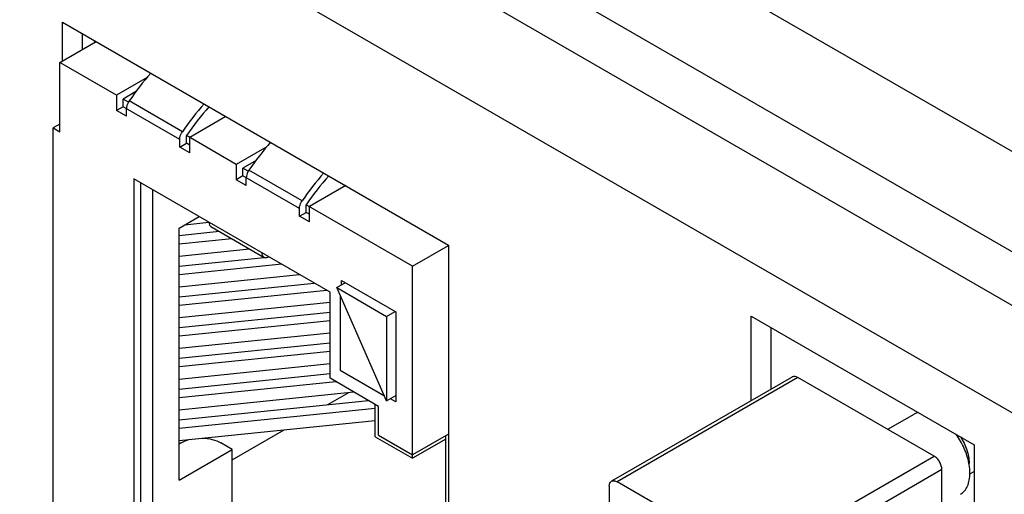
# Model space of a CAD drawing. Header units: inches. Extents: x 0 to 34, y 0 to 22.
# Tile 83 of 157: x 2.175 to 2.96, y 16.445 to 16.823. Entities that reach past the tile are written whole.
import ezdxf

# ---------------------------------------------------------------- set-up
doc = ezdxf.new("R2010")
doc.units = ezdxf.units.IN
doc.header["$LTSCALE"] = 1.87
doc.header["$MEASUREMENT"] = 0
doc.layers.get('0').update_dxf_attribs({"linetype": 'CONTINUOUS'})

msp = doc.modelspace()

# ---------------------------------------------------------------- linework, layer by layer
at = {"color": 7, "linetype": 'CONTINUOUS'}
for p, q in [((1.70855, 17.44448), (3.20939, 16.57799)), ((1.6883, 17.37634), (3.18914, 16.50985)), ((2.22529, 16.79975), (2.22529, 16.81229)), ((2.20726, 16.78933), (2.23616, 16.80602)), ((2.23483, 16.80678), (2.23483, 16.80526)), ((2.20726, 16.73422), (2.20726, 16.78933)), ((2.25233, 16.76331), (2.20726, 16.78933)), ((2.27669, 16.77737), (2.25233, 16.76331)), ((2.26829, 16.7664), (2.25764, 16.76025)), ((2.25233, 16.76331), (2.25233, 16.75106)), ((2.25764, 16.75412), (2.25764, 16.76025)), ((2.26188, 16.7578), (2.25764, 16.76025)), ((2.30484, 16.73422), (2.26241, 16.75872)), ((2.25764, 16.75412), (2.25233, 16.75106)), ((2.26029, 16.74647), (2.25233, 16.75106)), ((2.30272, 16.7281), (2.25764, 16.75412)), ((2.26029, 16.74647), (2.26029, 16.75259)), ((2.33957, 16.74631), (2.31067, 16.72963)), ((2.20726, 16.74034), (2.20195, 16.73728)), ((2.20196, 16.09429), (2.20195, 16.73728)), ((2.20195, 16.73728), (2.20726, 16.73422)), ((2.30272, 16.72197), (2.30272, 16.7281)), ((2.30802, 16.72504), (2.30802, 16.73116)), ((2.34779, 16.7082), (2.30802, 16.73116)), ((2.31067, 16.71738), (2.31067, 16.72963)), ((2.30272, 16.72197), (2.30802, 16.72504)), ((2.31067, 16.71738), (2.30272, 16.72197)), ((2.31067, 16.7235), (2.30802, 16.72504)), ((2.37215, 16.72226), (2.34779, 16.7082)), ((2.36375, 16.71128), (2.3531, 16.70513)), ((2.34779, 16.7082), (2.34779, 16.69595)), ((2.3531, 16.69901), (2.3531, 16.70513)), ((2.35734, 16.70268), (2.3531, 16.70513)), ((2.4003, 16.67911), (2.35787, 16.7036)), ((2.26612, 16.69656), (2.26613, 16.39772)), ((2.42257, 16.60624), (2.26612, 16.69656)), ((2.3531, 16.69901), (2.34779, 16.69595)), ((2.35575, 16.69136), (2.34779, 16.69595)), ((2.39817, 16.67298), (2.3531, 16.69901)), ((2.35575, 16.69136), (2.35575, 16.69748)), ((2.27143, 16.6935), (2.27143, 16.40078)), ((2.28097, 16.68799), (2.28097, 16.40109)), ((2.43503, 16.6912), (2.40613, 16.67452)), ((2.39817, 16.66686), (2.39817, 16.67298)), ((2.40348, 16.66992), (2.40348, 16.67605)), ((2.48833, 16.62706), (2.40348, 16.67605)), ((2.40613, 16.66227), (2.40613, 16.67452)), ((2.30219, 16.65737), (2.3181, 16.66655)), ((2.39817, 16.66686), (2.40348, 16.66992)), ((2.40613, 16.66227), (2.39817, 16.66686)), ((2.40613, 16.66839), (2.40348, 16.66992)), ((2.30219, 16.45651), (2.30219, 16.65737)), ((2.30219, 16.65158), (2.33403, 16.65482)), ((2.30678, 16.66002), (2.32605, 16.66198)), ((2.3276, 16.65853), (2.37003, 16.63403)), ((2.34419, 16.64895), (2.30219, 16.64467)), ((2.30219, 16.63506), (2.35835, 16.64078)), ((2.48833, 16.62706), (2.51697, 16.64359)), ((2.30219, 16.62708), (2.37003, 16.63399)), ((2.37392, 16.63433), (2.37272, 16.63392)), ((2.384, 16.62851), (2.30219, 16.62018)), ((2.48833, 16.47396), (2.48833, 16.62706)), ((2.30219, 16.61056), (2.39815, 16.62033)), ((2.43159, 16.61205), (2.43159, 16.61573)), ((2.43159, 16.61573), (2.47507, 16.59062)), ((2.30219, 16.60259), (2.4099, 16.61355)), ((2.42006, 16.60768), (2.30219, 16.59568)), ((2.42787, 16.60991), (2.43477, 16.61389)), ((2.46765, 16.51959), (2.42787, 16.60991)), ((2.42787, 16.60991), (2.46765, 16.58695)), ((2.42257, 16.53765), (2.42257, 16.60624)), ((2.43053, 16.60389), (2.43053, 16.54408)), ((2.30219, 16.58607), (2.42257, 16.59833)), ((2.30219, 16.57809), (2.42257, 16.59035)), ((2.46765, 16.58695), (2.47454, 16.59093)), ((2.46765, 16.58695), (2.46765, 16.51959)), ((2.47507, 16.59062), (2.47507, 16.51897)), ((2.42257, 16.58344), (2.30219, 16.57119)), ((2.77418, 16.52912), (2.77418, 16.57807)), ((2.30219, 16.56157), (2.42257, 16.57383)), ((2.30219, 16.5536), (2.42257, 16.56585)), ((2.42257, 16.55895), (2.30219, 16.54669)), ((2.30219, 16.53708), (2.42257, 16.54934)), ((2.30219, 16.5291), (2.42257, 16.54136)), ((2.46129, 16.5153), (2.42257, 16.53765)), ((2.43053, 16.54408), (2.46584, 16.52369)), ((2.79028, 16.53841), (2.64693, 16.45565)), ((2.79543, 16.53838), (2.65136, 16.45521)), ((2.79543, 16.53838), (2.79334, 16.53917)), ((2.904, 16.4757), (2.79543, 16.53838)), ((2.42728, 16.53493), (2.30219, 16.5222)), ((2.30219, 16.51258), (2.44143, 16.52676)), ((2.42071, 16.51667), (2.43749, 16.52636)), ((2.46765, 16.51959), (2.47507, 16.52387)), ((2.47507, 16.51897), (2.47083, 16.52142)), ((2.30219, 16.50461), (2.45318, 16.51998)), ((2.45863, 16.51363), (2.30219, 16.4977)), ((2.45863, 16.49111), (2.45863, 16.51683)), ((2.46129, 16.49234), (2.46129, 16.5153)), ((2.86709, 16.49701), (2.88808, 16.50913)), ((2.30219, 16.48809), (2.45863, 16.50402)), ((2.34461, 16.47274), (2.38598, 16.49662)), ((2.45863, 16.49111), (2.48833, 16.47396)), ((2.46129, 16.49234), (2.48833, 16.47672)), ((2.51697, 16.49326), (2.48833, 16.47672)), ((2.51485, 16.38241), (2.51485, 16.49203)), ((2.30378, 16.48621), (2.30219, 16.48529)), ((2.34461, 16.481), (2.3356, 16.48621)), ((2.51485, 16.48927), (2.48833, 16.47396)), ((2.30219, 16.45651), (2.34461, 16.481)), ((2.34461, 16.43783), (2.34461, 16.481)), ((2.75993, 16.39252), (2.904, 16.4757)), ((2.91026, 16.46485), (2.7662, 16.38168)), ((2.91026, 16.35515), (2.91026, 16.46485)), ((2.93259, 16.46152), (2.93594, 16.46345)), ((2.6451, 16.45159), (2.6451, 16.39614)), ((2.75993, 16.39252), (2.65136, 16.45521))]:
    msp.add_line(p, q, dxfattribs=at)
at = {"color": 3, "linetype": 'CONTINUOUS'}
for p, q in [((1.54187, 17.41813), (3.15972, 16.48409)), ((1.50474, 17.35384), (3.1226, 16.41979)), ((2.20938, 16.79056), (2.20938, 16.82148)), ((2.20938, 16.82148), (2.51697, 16.64389)), ((2.51697, 16.64389), (2.51697, 15.86618)), ((2.75827, 16.51993), (2.75827, 16.58725)), ((2.75827, 16.58725), (2.93594, 16.48468)), ((2.93594, 16.48468), (2.93594, 16.31863))]:
    msp.add_line(p, q, dxfattribs=at)
at = {"color": 7, "linetype": 'CONTINUOUS'}
for centre, radius, start, end in [((2.47319, 16.61302), 0.25624, 139.04319, 145.34702), ((2.51856, 16.58624), 0.25995, 139.08829, 145.30191), ((2.50765, 16.59325), 0.24264, 138.43723, 145.3633), ((2.56865, 16.55791), 0.25624, 139.04319, 145.34702), ((2.61402, 16.53113), 0.25995, 139.08829, 145.30191), ((2.60311, 16.53814), 0.24264, 138.43723, 145.3633), ((2.90775, 16.47014), 0.02421, 357.89811, 0.01014)]:
    msp.add_arc(centre, radius, start, end, dxfattribs=at)
for points, knots in [([(2.26241, 16.75872), (2.26208, 16.75824), (2.26097, 16.75637), (2.26029, 16.75419), (2.26029, 16.75259)], [0, 0, 0, 0, 0.265494, 1, 1, 1, 1]), ([(2.30272, 16.7281), (2.30272, 16.7286), (2.30294, 16.73077), (2.30388, 16.73284), (2.30484, 16.73422)], [0, 0, 0, 0, 0.228769, 1, 1, 1, 1]), ([(2.35787, 16.7036), (2.35754, 16.70313), (2.35643, 16.70126), (2.35575, 16.69908), (2.35575, 16.69748)], [0, 0, 0, 0, 0.265494, 1, 1, 1, 1]), ([(2.39817, 16.67298), (2.39817, 16.67348), (2.3984, 16.67566), (2.39934, 16.67773), (2.4003, 16.67911)], [0, 0, 0, 0, 0.228769, 1, 1, 1, 1]), ([(2.32605, 16.66196), (2.32605, 16.66124), (2.32622, 16.65991), (2.3271, 16.65882), (2.3276, 16.65853)], [0, 0, 0, 0, 0.550873, 1, 1, 1, 1]), ([(2.37003, 16.63403), (2.36952, 16.63433), (2.36865, 16.63542), (2.36848, 16.63675), (2.36848, 16.63747)], [0, 0, 0, 0, 0.449127, 1, 1, 1, 1]), ([(2.37272, 16.63392), (2.37226, 16.63376), (2.37133, 16.63358), (2.3704, 16.63382), (2.37003, 16.63403)], [0, 0, 0, 0, 0.533079, 1, 1, 1, 1]), ([(2.79334, 16.53917), (2.7931, 16.53921), (2.79203, 16.53924), (2.79099, 16.53882), (2.79028, 16.53841)], [0, 0, 0, 0, 0.225742, 1, 1, 1, 1]), ([(2.8914, 16.51046), (2.89111, 16.51038), (2.88996, 16.51006), (2.88885, 16.50958), (2.88808, 16.50913)], [0, 0, 0, 0, 0.253277, 1, 1, 1, 1]), ([(2.3205, 16.49001), (2.32325, 16.48995), (2.32848, 16.4893), (2.33345, 16.48745), (2.3356, 16.48621)], [0, 0, 0, 0, 0.525449, 1, 1, 1, 1]), ([(2.93181, 16.47007), (2.93102, 16.47411), (2.92836, 16.48215), (2.92416, 16.48949), (2.92167, 16.49298)], [0, 0, 0, 0, 0.489291, 1, 1, 1, 1]), ([(2.92498, 16.49105), (2.92713, 16.4878), (2.92972, 16.48258), (2.9316, 16.47538), (2.93196, 16.47184), (2.93196, 16.47014)], [0, 0, 0, 0, 0.524337, 0.77197, 1, 1, 1, 1]), ([(2.30378, 16.48621), (2.30435, 16.48654), (2.30685, 16.48783), (2.30956, 16.4887), (2.31166, 16.48916)], [0, 0, 0, 0, 0.234541, 1, 1, 1, 1]), ([(2.91026, 16.46485), (2.91026, 16.46588), (2.90988, 16.46804), (2.90853, 16.47109), (2.90657, 16.47377), (2.90489, 16.47519), (2.904, 16.4757)], [0, 0, 0, 0, 0.237254, 0.500001, 0.762748, 1, 1, 1, 1]), ([(2.93263, 16.4621), (2.93263, 16.46274), (2.93256, 16.46541), (2.93221, 16.46808), (2.93181, 16.47007)], [0, 0, 0, 0, 0.239684, 1, 1, 1, 1]), ([(2.92499, 16.4452), (2.92621, 16.4459), (2.92849, 16.44782), (2.93091, 16.45178), (2.93235, 16.45667), (2.93263, 16.46023), (2.93263, 16.4621)], [0, 0, 0, 0, 0.217772, 0.450955, 0.710191, 1, 1, 1, 1]), ([(2.6451, 16.45159), (2.6451, 16.45244), (2.6453, 16.45401), (2.64633, 16.4553), (2.64693, 16.45565)], [0, 0, 0, 0, 0.550834, 1, 1, 1, 1]), ([(2.64693, 16.45565), (2.64753, 16.45599), (2.64916, 16.45624), (2.65063, 16.45563), (2.65136, 16.45521)], [0, 0, 0, 0, 0.449168, 1, 1, 1, 1])]:
    msp.add_open_spline(points, degree=3, knots=knots, dxfattribs=at)

doc.saveas('drawing.dxf')
